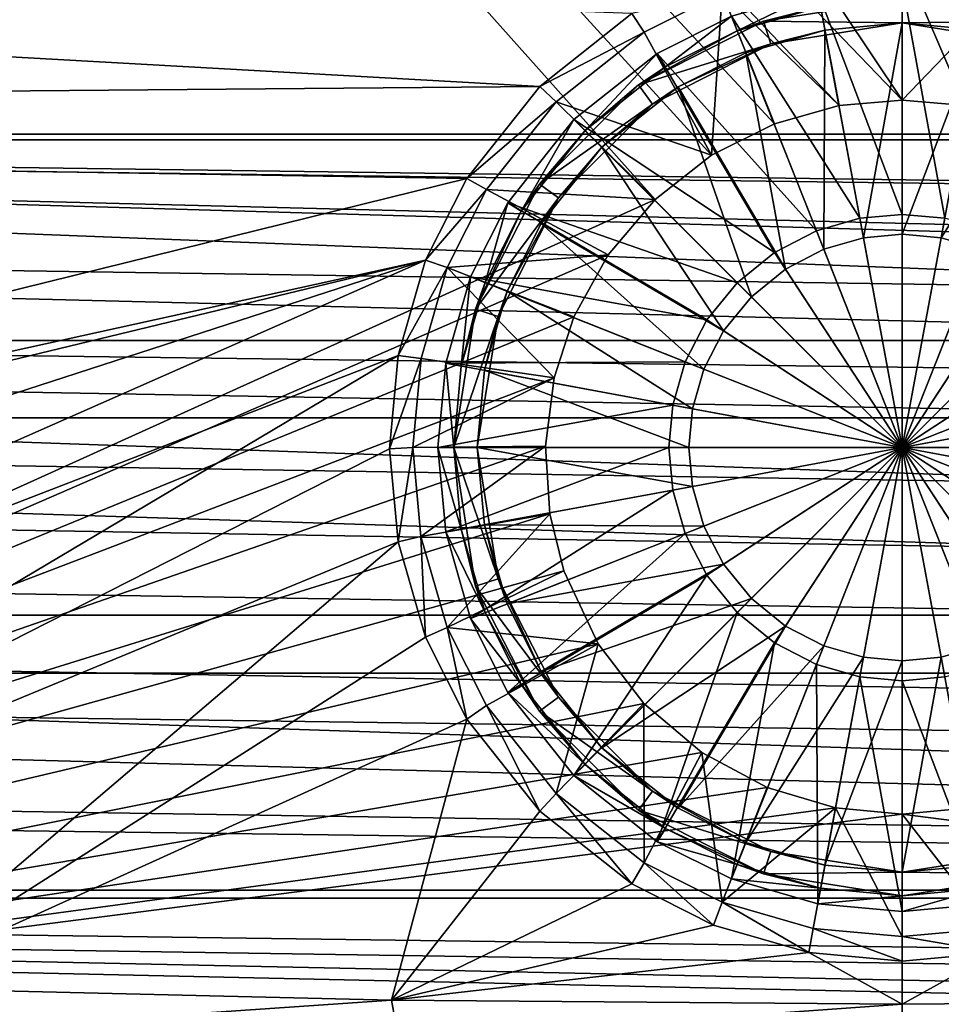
# Model space of a CAD drawing. Header units: metres. Extents: x -1204 to 0, y -809 to 0.
# Tile 47 of 118: x -714 to -597, y -741 to -616. Entities that reach past the tile are written whole.
import ezdxf

# ---------------------------------------------------------------- set-up
doc = ezdxf.new("R2010")
doc.units = ezdxf.units.M

msp = doc.modelspace()

# ---------------------------------------------------------------- linework, layer by layer
at = {"layer": 'Object 2'}
for points in [[(-887.021179, -753.244812, 90), (-1194.042358, -10, 90), (-633.427063, -638.481384, 90)], [(-1194.042358, -10, 90), (-626.241211, -632.856445, 90), (-633.427063, -638.481384, 90)], [(-10, -10, 90), (-602.021179, -625.846375, 90), (-1194.042358, -10, 90)], [(-602.021179, -625.846375, 90), (-610.037109, -626.560547, 90), (-1194.042358, -10, 90)], [(-1194.042358, -10, 90), (-610.037109, -626.560547, 90), (-618.258606, -628.853394, 90)], [(-618.258606, -628.853394, 90), (-626.241211, -632.856445, 90), (-1194.042358, -10, 90)], [(-594.006104, -626.560364, 90), (-602.021179, -625.846375, 90), (-10, -10, 90)], [(-1020.79425, -194.133835, 2170.673096), (-1020.79425, -630.900635, 2170.673096), (-183.248077, -194.133835, 2170.673096)], [(-1020.79425, -630.900635, 2170.673096), (-183.248077, -630.900635, 2170.673096), (-183.248077, -194.133835, 2170.673096)], [(-183.248077, -195.079742, 2167.817139), (-183.248077, -630.185547, 2167.817139), (-1020.79425, -195.079742, 2167.817139)], [(-183.248077, -630.185547, 2167.817139), (-1020.79425, -630.185547, 2167.817139), (-1020.79425, -195.079742, 2167.817139)], [(-636.394958, -614.846802, 109.290871), (-1129.792114, -597.088562, 109.600838), (-648.093933, -624.124634, 109.128922)], [(-1129.792114, -597.088562, 109.600838), (-1126.371338, -628.184875, 109.058052), (-648.093933, -624.124634, 109.128922)], [(-613.327454, -608.890686, 100.792519), (-602.021179, -625.846375, 90), (-602.021179, -607.854553, 100.8106)], [(-590.714844, -608.890686, 100.792519), (-602.021179, -607.854553, 100.8106), (-594.006104, -626.560364, 90)], [(-594.006104, -626.560364, 90), (-602.021179, -607.854553, 100.8106), (-602.021179, -625.846375, 90)], [(-624.904358, -612.216553, 100.734467), (-610.037109, -626.560547, 90), (-613.327454, -608.890686, 100.792519)], [(-610.037109, -626.560547, 90), (-602.021179, -625.846375, 90), (-613.327454, -608.890686, 100.792519)], [(-634.828125, -617.209473, 100.647316), (-624.904358, -612.216553, 100.734467), (-636.394958, -614.846802, 109.290871)], [(-626.241211, -632.856445, 90), (-624.904358, -612.216553, 100.734467), (-634.828125, -617.209473, 100.647316)], [(-626.241211, -632.856445, 90), (-618.258606, -628.853394, 90), (-624.904358, -612.216553, 100.734467)], [(-618.258606, -628.853394, 90), (-610.037109, -626.560547, 90), (-624.904358, -612.216553, 100.734467)], [(-612.757507, -612.025391, 111.452499), (-623.738403, -615.182617, 111.452499), (-607.416931, -640.883179, 115.948647)], [(-623.002258, -617.042175, 108.797249), (-623.738403, -615.182617, 108.389137), (-612.757507, -612.025391, 108.38913)], [(-612.393555, -613.991943, 108.797249), (-623.002258, -617.042175, 108.797249), (-612.757507, -612.025391, 108.38913)], [(-602.021362, -611.040344, 111.452499), (-612.757507, -612.025391, 111.452499), (-602.021362, -640.388123, 115.948647)], [(-612.757507, -612.025391, 111.452499), (-607.416931, -640.883179, 115.948647), (-602.021362, -640.388123, 115.948647)], [(-591.285217, -612.025391, 111.452499), (-602.021362, -611.040344, 111.452499), (-596.625732, -640.883179, 115.948647)], [(-602.021362, -611.040344, 111.452499), (-602.021362, -640.388123, 115.948647), (-596.625732, -640.883179, 115.948647)], [(-602.021362, -613.040283, 101.509148), (-619.635315, -615.830017, 101.509148), (-612.393555, -613.991943, 108.797249)], [(-602.021362, -613.040283, 101.509148), (-602.021362, -616.040283, 101.509148), (-619.635315, -615.830017, 101.509148)], [(-584.407349, -615.830017, 101.509148), (-602.021362, -613.040283, 101.509148), (-591.649109, -613.991943, 108.797249)], [(-602.021362, -613.040283, 101.509148), (-584.407349, -615.830017, 101.509148), (-602.021362, -616.040283, 101.509148)], [(-619.635315, -615.830017, 101.509148), (-623.002258, -617.042175, 108.797249), (-612.393555, -613.991943, 108.797249)], [(-634.828125, -617.209473, 100.647316), (-636.394958, -614.846802, 109.290871), (-648.093933, -624.124634, 109.128922)], [(-619.635315, -615.830017, 101.509148), (-635.525085, -623.92627, 101.509148), (-623.002258, -617.042175, 108.797249)], [(-619.635315, -615.830017, 101.509148), (-618.708252, -618.683228, 101.509148), (-635.525085, -623.92627, 101.509148)], [(-623.738403, -615.182617, 111.452499), (-633.149597, -619.920166, 111.452499), (-612.936157, -642.470093, 115.948647)], [(-632.095337, -621.619629, 108.797249), (-633.149597, -619.920166, 108.389137), (-623.738403, -615.182617, 108.389137)], [(-623.738403, -615.182617, 108.389137), (-633.149597, -619.920166, 108.389137), (-623.738403, -615.182617, 111.452499)], [(-623.738403, -615.182617, 111.452499), (-633.149597, -619.920166, 108.389137), (-633.149597, -619.920166, 111.452499)], [(-623.002258, -617.042175, 108.797249), (-632.095337, -621.619629, 108.797249), (-623.738403, -615.182617, 108.389137)], [(-623.738403, -615.182617, 111.452499), (-612.936157, -642.470093, 115.948647), (-607.416931, -640.883179, 115.948647)], [(-602.021362, -616.040283, 101.509148), (-618.708252, -618.683228, 101.509148), (-619.635315, -615.830017, 101.509148)], [(-584.407349, -615.830017, 101.509148), (-585.334412, -618.683228, 101.509148), (-602.021362, -616.040283, 101.509148)], [(-645.993408, -626.061951, 100.49279), (-634.828125, -617.209473, 100.647316), (-648.093933, -624.124634, 109.128922)], [(-645.993408, -626.061951, 100.49279), (-626.241211, -632.856445, 90), (-634.828125, -617.209473, 100.647316)], [(-635.525085, -623.92627, 101.509148), (-632.095337, -621.619629, 108.797249), (-623.002258, -617.042175, 108.797249)], [(-621.89801, -619.831543, 109.382034), (-611.847656, -616.941833, 109.382034), (-612.003601, -644.825562, 113.182106)], [(-611.847656, -616.941833, 109.382034), (-621.89801, -619.831543, 109.382034), (-618.708252, -618.683228, 101.509148)], [(-602.021362, -616.040283, 101.509148), (-611.847656, -616.941833, 109.382034), (-618.708252, -618.683228, 101.509148)], [(-611.847656, -616.941833, 109.382034), (-606.955933, -643.374268, 113.182106), (-612.003601, -644.825562, 113.182106)], [(-611.847656, -616.941833, 109.382034), (-602.021362, -616.040283, 109.382034), (-606.955933, -643.374268, 113.182106)], [(-602.021362, -616.040283, 101.509148), (-602.021362, -616.040283, 109.382034), (-611.847656, -616.941833, 109.382034)], [(-602.021362, -616.040283, 109.382034), (-602.021362, -642.921509, 113.182106), (-606.955933, -643.374268, 113.182106)], [(-602.021362, -616.040283, 109.382034), (-592.195007, -616.941833, 109.382034), (-602.021362, -642.921509, 113.182106)], [(-585.334412, -618.683228, 101.509148), (-592.195007, -616.941833, 109.382034), (-602.021362, -616.040283, 101.509148)], [(-592.195007, -616.941833, 109.382034), (-602.021362, -616.040283, 109.382034), (-602.021362, -616.040283, 101.509148)], [(-592.195007, -616.941833, 109.382034), (-597.086731, -643.374268, 113.182106), (-602.021362, -642.921509, 113.182106)], [(-592.195007, -616.941833, 109.382034), (-582.144653, -619.831543, 109.382034), (-597.086731, -643.374268, 113.182106)], [(-618.708252, -618.683228, 101.509148), (-633.761719, -626.353333, 101.509148), (-635.525085, -623.92627, 101.509148)], [(-618.708252, -618.683228, 101.509148), (-630.513855, -624.168945, 109.382034), (-633.761719, -626.353333, 101.509148)], [(-618.708252, -618.683228, 101.509148), (-621.89801, -619.831543, 109.382034), (-630.513855, -624.168945, 109.382034)], [(-633.149597, -619.920166, 111.452499), (-643.740601, -628.320984, 111.452499), (-618.247253, -645.221558, 115.948647)], [(-642.326416, -629.735168, 108.797249), (-643.740601, -628.320984, 108.389137), (-633.149597, -619.920166, 108.389137)], [(-633.149597, -619.920166, 108.389137), (-643.740601, -628.320984, 108.389137), (-633.149597, -619.920166, 111.452499)], [(-633.149597, -619.920166, 111.452499), (-643.740601, -628.320984, 108.389137), (-643.740601, -628.320984, 111.452499)], [(-632.095337, -621.619629, 108.797249), (-642.326416, -629.735168, 108.797249), (-633.149597, -619.920166, 108.389137)], [(-633.149597, -619.920166, 111.452499), (-618.247253, -645.221558, 115.948647), (-612.936157, -642.470093, 115.948647)], [(-630.513855, -624.168945, 109.382034), (-621.89801, -619.831543, 109.382034), (-616.861023, -647.34198, 113.182106)], [(-621.89801, -619.831543, 109.382034), (-612.003601, -644.825562, 113.182106), (-616.861023, -647.34198, 113.182106)], [(-582.144653, -619.831543, 109.382034), (-592.039063, -644.825562, 113.182106), (-597.086731, -643.374268, 113.182106)], [(-632.095337, -621.619629, 108.797249), (-635.525085, -623.92627, 101.509148), (-642.326416, -629.735168, 108.797249)], [(-648.093933, -624.124634, 109.128922), (-1126.371338, -628.184875, 109.058052), (-657.373169, -635.821777, 108.924751)], [(-645.993408, -626.061951, 100.49279), (-648.093933, -624.124634, 109.128922), (-657.373169, -635.821777, 108.924751)], [(-635.525085, -623.92627, 101.509148), (-648.135315, -636.536499, 101.509148), (-642.326416, -629.735168, 108.797249)], [(-635.525085, -623.92627, 101.509148), (-633.761719, -626.353333, 101.509148), (-648.135315, -636.536499, 101.509148)], [(-640.205139, -631.856506, 109.382034), (-630.513855, -624.168945, 109.382034), (-621.197205, -650.86438, 113.182106)], [(-630.513855, -624.168945, 109.382034), (-640.205139, -631.856506, 109.382034), (-633.761719, -626.353333, 101.509148)], [(-630.513855, -624.168945, 109.382034), (-616.861023, -647.34198, 113.182106), (-621.197205, -650.86438, 113.182106)], [(-654.853577, -637.227966, 100.29789), (-645.993408, -626.061951, 100.49279), (-657.373169, -635.821777, 108.924751)], [(-654.853577, -637.227966, 100.29789), (-633.427063, -638.481384, 90), (-645.993408, -626.061951, 100.49279)], [(-633.761719, -626.353333, 101.509148), (-645.708252, -638.299866, 101.509148), (-648.135315, -636.536499, 101.509148)], [(-633.427063, -638.481384, 90), (-626.241211, -632.856445, 90), (-645.993408, -626.061951, 100.49279)], [(-633.761719, -626.353333, 101.509148), (-640.205139, -631.856506, 109.382034), (-645.708252, -638.299866, 101.509148)], [(-1126.371338, -628.184875, 109.058052), (-1003.586304, -721.305359, 107.432625), (-657.373169, -635.821777, 108.924751)], [(-643.740601, -628.320984, 111.452499), (-652.141479, -638.911987, 111.452499), (-622.988586, -649.073059, 115.948647)], [(-650.441956, -639.966309, 108.797249), (-652.141479, -638.911987, 108.389137), (-643.740601, -628.320984, 108.389137)], [(-643.740601, -628.320984, 108.389137), (-652.141479, -638.911987, 108.389137), (-643.740601, -628.320984, 111.452499)], [(-643.740601, -628.320984, 111.452499), (-652.141479, -638.911987, 108.389137), (-652.141479, -638.911987, 111.452499)], [(-642.326416, -629.735168, 108.797249), (-650.441956, -639.966309, 108.797249), (-643.740601, -628.320984, 108.389137)], [(-643.740601, -628.320984, 111.452499), (-622.988586, -649.073059, 115.948647), (-618.247253, -645.221558, 115.948647)], [(-642.326416, -629.735168, 108.797249), (-648.135315, -636.536499, 101.509148), (-650.441956, -639.966309, 108.797249)], [(-1061.49292, -642.371338, 2161.595947), (-1020.79425, -630.185547, 2167.817139), (-122.592972, -656.436829, 2153.520508)], [(-1020.79425, -630.900635, 2170.673096), (-1060.665039, -642.414612, 2164.849854), (-111.60688, -666.264221, 2150.734375)], [(-122.592972, -656.436829, 2153.520508), (-1020.79425, -630.185547, 2167.817139), (-142.549454, -642.371338, 2161.595947)], [(-1020.79425, -630.185547, 2167.817139), (-183.248077, -630.185547, 2167.817139), (-142.549454, -642.371338, 2161.595947)], [(-111.60688, -666.264221, 2150.734375), (-126.551804, -653.60022, 2158.592529), (-1020.79425, -630.900635, 2170.673096)], [(-126.551804, -653.60022, 2158.592529), (-143.377243, -642.414612, 2164.849854), (-1020.79425, -630.900635, 2170.673096)], [(-1020.79425, -630.900635, 2170.673096), (-143.377243, -642.414612, 2164.849854), (-183.248077, -630.900635, 2170.673096)], [(-647.892639, -641.547729, 109.382034), (-640.205139, -631.856506, 109.382034), (-624.719604, -655.200623, 113.182106)], [(-640.205139, -631.856506, 109.382034), (-647.892639, -641.547729, 109.382034), (-645.708252, -638.299866, 101.509148)], [(-640.205139, -631.856506, 109.382034), (-621.197205, -650.86438, 113.182106), (-624.719604, -655.200623, 113.182106)], [(-657.373169, -635.821777, 108.924751), (-1003.586304, -721.305359, 107.432625), (-662.603333, -646.210693, 108.743408)], [(-654.853577, -637.227966, 100.29789), (-657.373169, -635.821777, 108.924751), (-662.603333, -646.210693, 108.743408)], [(-659.846985, -647.143677, 100.124809), (-654.853577, -637.227966, 100.29789), (-662.603333, -646.210693, 108.743408)], [(-659.846985, -647.143677, 100.124809), (-639.402283, -645.517517, 90), (-654.853577, -637.227966, 100.29789)], [(-648.135315, -636.536499, 101.509148), (-656.231567, -652.42627, 101.509148), (-650.441956, -639.966309, 108.797249)], [(-648.135315, -636.536499, 101.509148), (-645.708252, -638.299866, 101.509148), (-656.231567, -652.42627, 101.509148)], [(-639.402283, -645.517517, 90), (-633.427063, -638.481384, 90), (-654.853577, -637.227966, 100.29789)], [(-633.427063, -638.481384, 90), (-639.402283, -645.517517, 90), (-887.021179, -753.244812, 90)], [(-645.708252, -638.299866, 101.509148), (-653.378418, -653.353333, 101.509148), (-656.231567, -652.42627, 101.509148)], [(-645.708252, -638.299866, 101.509148), (-652.230103, -650.163574, 109.382034), (-653.378418, -653.353333, 101.509148)], [(-645.708252, -638.299866, 101.509148), (-647.892639, -641.547729, 109.382034), (-652.230103, -650.163574, 109.382034)], [(-652.141479, -638.911987, 111.452499), (-656.878967, -648.323181, 111.452507), (-626.840027, -653.814331, 115.948647)], [(-655.01947, -649.059326, 108.797256), (-656.878967, -648.323181, 108.389137), (-652.141479, -638.911987, 108.389137)], [(-652.141479, -638.911987, 108.389137), (-656.878967, -648.323181, 108.389137), (-652.141479, -638.911987, 111.452499)], [(-652.141479, -638.911987, 111.452499), (-656.878967, -648.323181, 108.389137), (-656.878967, -648.323181, 111.452507)], [(-650.441956, -639.966309, 108.797249), (-655.01947, -649.059326, 108.797256), (-652.141479, -638.911987, 108.389137)], [(-652.141479, -638.911987, 111.452499), (-626.840027, -653.814331, 115.948647), (-622.988586, -649.073059, 115.948647)], [(-650.441956, -639.966309, 108.797249), (-656.231567, -652.42627, 101.509148), (-655.01947, -649.059326, 108.797256)], [(-607.416931, -640.883179, 115.948647), (-612.936157, -642.470093, 115.948647), (-602.021362, -670.040283, 117.452507)], [(-602.021362, -640.388123, 115.948647), (-607.416931, -640.883179, 115.948647), (-602.021362, -670.040283, 117.452507)], [(-596.625732, -640.883179, 115.948647), (-602.021362, -640.388123, 115.948647), (-602.021362, -670.040283, 117.452507)], [(-591.106567, -642.470093, 115.948647), (-596.625732, -640.883179, 115.948647), (-602.021362, -670.040283, 117.452507)], [(-652.230103, -650.163574, 109.382034), (-647.892639, -641.547729, 109.382034), (-627.236084, -660.057983, 113.182106)], [(-647.892639, -641.547729, 109.382034), (-624.719604, -655.200623, 113.182106), (-627.236084, -660.057983, 113.182106)], [(-1081.449341, -656.436829, 2153.520508), (-1061.49292, -642.371338, 2161.595947), (-122.592972, -656.436829, 2153.520508)], [(-1060.665039, -642.414612, 2164.849854), (-1077.490479, -653.60022, 2158.592529), (-111.60688, -666.264221, 2150.734375)], [(-612.936157, -642.470093, 115.948647), (-618.247253, -645.221558, 115.948647), (-602.021362, -670.040283, 117.452507)], [(-612.003601, -644.825562, 113.182106), (-606.955933, -643.374268, 113.182106), (-602.021362, -670.040283, 114.452507)], [(-606.955933, -643.374268, 113.182106), (-602.021362, -642.921509, 113.182106), (-602.021362, -670.040283, 114.452507)], [(-585.79541, -645.221558, 115.948647), (-591.106567, -642.470093, 115.948647), (-602.021362, -670.040283, 117.452507)], [(-602.021362, -642.921509, 113.182106), (-597.086731, -643.374268, 113.182106), (-602.021362, -670.040283, 114.452507)], [(-597.086731, -643.374268, 113.182106), (-592.039063, -644.825562, 113.182106), (-602.021362, -670.040283, 114.452507)], [(-639.402283, -645.517517, 90), (-643.736633, -653.394958, 90), (-887.021179, -753.244812, 90)], [(-643.736633, -653.394958, 90), (-639.402283, -645.517517, 90), (-659.846985, -647.143677, 100.124809)], [(-618.247253, -645.221558, 115.948647), (-622.988586, -649.073059, 115.948647), (-602.021362, -670.040283, 117.452507)], [(-616.861023, -647.34198, 113.182106), (-612.003601, -644.825562, 113.182106), (-602.021362, -670.040283, 114.452507)], [(-592.039063, -644.825562, 113.182106), (-587.181702, -647.34198, 113.182106), (-602.021362, -670.040283, 114.452507)], [(-581.054138, -649.073059, 115.948647), (-585.79541, -645.221558, 115.948647), (-602.021362, -670.040283, 117.452507)], [(-1003.586304, -721.305359, 107.432625), (-981.811646, -723.376221, 107.396484), (-662.603333, -646.210693, 108.743408)], [(-662.603333, -646.210693, 108.743408), (-981.811646, -723.376221, 107.396484), (-917.16925, -728.819458, 107.301468)], [(-917.16925, -728.819458, 107.301468), (-858.766724, -732.849854, 107.231117), (-662.603333, -646.210693, 108.743408)], [(-858.766724, -732.849854, 107.231117), (-666.090088, -658.335693, 108.531769), (-662.603333, -646.210693, 108.743408)], [(-659.846985, -647.143677, 100.124809), (-662.603333, -646.210693, 108.743408), (-666.090088, -658.335693, 108.531769)], [(-663.176758, -658.717896, 99.922783), (-659.846985, -647.143677, 100.124809), (-666.090088, -658.335693, 108.531769)], [(-646.259521, -661.171448, 90), (-659.846985, -647.143677, 100.124809), (-663.176758, -658.717896, 99.922783)], [(-646.259521, -661.171448, 90), (-643.736633, -653.394958, 90), (-659.846985, -647.143677, 100.124809)], [(-656.878967, -648.323181, 111.452507), (-660.036255, -659.304138, 111.452507), (-629.591553, -659.125488, 115.948647)], [(-658.069702, -659.66803, 108.797256), (-660.036255, -659.304138, 108.389137), (-656.878967, -648.323181, 108.389137)], [(-656.878967, -648.323181, 108.389137), (-660.036255, -659.304138, 108.389137), (-656.878967, -648.323181, 111.452507)], [(-656.878967, -648.323181, 111.452507), (-660.036255, -659.304138, 108.389137), (-660.036255, -659.304138, 111.452507)], [(-655.01947, -649.059326, 108.797256), (-658.069702, -659.66803, 108.797256), (-656.878967, -648.323181, 108.389137)], [(-656.878967, -648.323181, 111.452507), (-629.591553, -659.125488, 115.948647), (-626.840027, -653.814331, 115.948647)], [(-621.197205, -650.86438, 113.182106), (-616.861023, -647.34198, 113.182106), (-602.021362, -670.040283, 114.452507)], [(-587.181702, -647.34198, 113.182106), (-582.845459, -650.86438, 113.182106), (-602.021362, -670.040283, 114.452507)], [(-656.231567, -652.42627, 101.509148), (-658.069702, -659.66803, 108.797256), (-655.01947, -649.059326, 108.797256)], [(-622.988586, -649.073059, 115.948647), (-626.840027, -653.814331, 115.948647), (-602.021362, -670.040283, 117.452507)], [(-577.202637, -653.814331, 115.948647), (-581.054138, -649.073059, 115.948647), (-602.021362, -670.040283, 117.452507)], [(-655.119751, -660.213928, 109.382042), (-652.230103, -650.163574, 109.382034), (-628.687378, -665.105652, 113.182106)], [(-652.230103, -650.163574, 109.382034), (-655.119751, -660.213928, 109.382042), (-653.378418, -653.353333, 101.509148)], [(-652.230103, -650.163574, 109.382034), (-627.236084, -660.057983, 113.182106), (-628.687378, -665.105652, 113.182106)], [(-624.719604, -655.200623, 113.182106), (-621.197205, -650.86438, 113.182106), (-602.021362, -670.040283, 114.452507)], [(-582.845459, -650.86438, 113.182106), (-579.323059, -655.200623, 113.182106), (-602.021362, -670.040283, 114.452507)], [(-887.021179, -753.244812, 90), (-643.736633, -653.394958, 90), (-646.259521, -661.171448, 90)], [(-656.231567, -652.42627, 101.509148), (-659.021362, -670.040283, 101.509148), (-658.069702, -659.66803, 108.797256)], [(-656.231567, -652.42627, 101.509148), (-653.378418, -653.353333, 101.509148), (-659.021362, -670.040283, 101.509148)], [(-653.378418, -653.353333, 101.509148), (-656.021362, -670.040283, 101.509148), (-659.021362, -670.040283, 101.509148)], [(-653.378418, -653.353333, 101.509148), (-655.119751, -660.213928, 109.382042), (-656.021362, -670.040283, 101.509148)], [(-111.60688, -666.264221, 2150.734375), (-1077.490479, -653.60022, 2158.592529), (-1092.435425, -666.264221, 2150.734375)], [(-626.840027, -653.814331, 115.948647), (-629.591553, -659.125488, 115.948647), (-602.021362, -670.040283, 117.452507)], [(-574.451172, -659.125488, 115.948647), (-577.202637, -653.814331, 115.948647), (-602.021362, -670.040283, 117.452507)], [(-627.236084, -660.057983, 113.182106), (-624.719604, -655.200623, 113.182106), (-602.021362, -670.040283, 114.452507)], [(-579.323059, -655.200623, 113.182106), (-576.806641, -660.057983, 113.182106), (-602.021362, -670.040283, 114.452507)], [(-1100.245483, -673.898865, 2142.01416), (-1081.449341, -656.436829, 2153.520508), (-88.328377, -691.359375, 2128.620605)], [(-88.328377, -691.359375, 2128.620605), (-1081.449341, -656.436829, 2153.520508), (-103.796791, -673.898865, 2142.01416)], [(-1081.449341, -656.436829, 2153.520508), (-122.592972, -656.436829, 2153.520508), (-103.796791, -673.898865, 2142.01416)], [(-858.766724, -732.849854, 107.231117), (-796.97699, -736.214661, 107.172386), (-666.090088, -658.335693, 108.531769)], [(-796.97699, -736.214661, 107.172386), (-667.177917, -670.190369, 108.324844), (-666.090088, -658.335693, 108.531769)], [(-663.176758, -658.717896, 99.922783), (-666.090088, -658.335693, 108.531769), (-667.177917, -670.190369, 108.324844)], [(-664.21637, -670.037109, 99.725204), (-663.176758, -658.717896, 99.922783), (-667.177917, -670.190369, 108.324844)], [(-664.21637, -670.037109, 99.725204), (-646.259521, -661.171448, 90), (-663.176758, -658.717896, 99.922783)], [(-660.036255, -659.304138, 111.452507), (-661.021301, -670.040283, 111.452507), (-631.178406, -664.644653, 115.948647)], [(-659.021362, -670.040283, 108.797256), (-661.021301, -670.040283, 108.389137), (-660.036255, -659.304138, 108.389137)], [(-660.036255, -659.304138, 108.389137), (-661.021301, -670.040283, 111.452507), (-660.036255, -659.304138, 111.452507)], [(-660.036255, -659.304138, 108.389137), (-661.021301, -670.040283, 108.389137), (-661.021301, -670.040283, 111.452507)], [(-660.036255, -659.304138, 111.452507), (-631.178406, -664.644653, 115.948647), (-629.591553, -659.125488, 115.948647)], [(-658.069702, -659.66803, 108.797256), (-659.021362, -670.040283, 108.797256), (-660.036255, -659.304138, 108.389137)], [(-659.021362, -670.040283, 101.509148), (-659.021362, -670.040283, 108.797256), (-658.069702, -659.66803, 108.797256)], [(-629.591553, -659.125488, 115.948647), (-631.178406, -664.644653, 115.948647), (-602.021362, -670.040283, 117.452507)], [(-572.864258, -664.644653, 115.948647), (-574.451172, -659.125488, 115.948647), (-602.021362, -670.040283, 117.452507)], [(-656.021362, -670.040283, 109.382042), (-655.119751, -660.213928, 109.382042), (-629.140137, -670.040283, 113.182106)], [(-655.119751, -660.213928, 109.382042), (-656.021362, -670.040283, 109.382042), (-656.021362, -670.040283, 101.509148)], [(-655.119751, -660.213928, 109.382042), (-628.687378, -665.105652, 113.182106), (-629.140137, -670.040283, 113.182106)], [(-628.687378, -665.105652, 113.182106), (-627.236084, -660.057983, 113.182106), (-602.021362, -670.040283, 114.452507)], [(-576.806641, -660.057983, 113.182106), (-575.355347, -665.105652, 113.182106), (-602.021362, -670.040283, 114.452507)], [(-646.259521, -661.171448, 90), (-647.369019, -669.858643, 90), (-887.021179, -753.244812, 90)], [(-647.369019, -669.858643, 90), (-646.259521, -661.171448, 90), (-664.21637, -670.037109, 99.725204)], [(-661.021301, -670.040283, 111.452507), (-631.673462, -670.040283, 115.948647), (-631.178406, -664.644653, 115.948647)], [(-631.178406, -664.644653, 115.948647), (-631.673462, -670.040283, 115.948647), (-602.021362, -670.040283, 117.452507)], [(-572.369202, -670.040283, 115.948647), (-572.864258, -664.644653, 115.948647), (-602.021362, -670.040283, 117.452507)], [(-629.140137, -670.040283, 113.182106), (-628.687378, -665.105652, 113.182106), (-602.021362, -670.040283, 114.452507)], [(-575.355347, -665.105652, 113.182106), (-574.902588, -670.040283, 113.182106), (-602.021362, -670.040283, 114.452507)], [(-1108.269775, -682.355713, 2139.433594), (-82.028076, -698.734863, 2126.19165), (-1092.435425, -666.264221, 2150.734375)], [(-82.028076, -698.734863, 2126.19165), (-95.772575, -682.355713, 2139.433594), (-1092.435425, -666.264221, 2150.734375)], [(-1092.435425, -666.264221, 2150.734375), (-95.772575, -682.355713, 2139.433594), (-111.60688, -666.264221, 2150.734375)], [(-647.369019, -669.858643, 90), (-646.810913, -678.474121, 90), (-887.021179, -753.244812, 90)], [(-663.178955, -681.350769, 99.527725), (-647.369019, -669.858643, 90), (-664.21637, -670.037109, 99.725204)], [(-646.810913, -678.474121, 90), (-647.369019, -669.858643, 90), (-663.178955, -681.350769, 99.527725)], [(-667.177917, -670.190369, 108.324844), (-796.97699, -736.214661, 107.172386), (-666.090088, -682.045044, 108.11792)], [(-664.21637, -670.037109, 99.725204), (-667.177917, -670.190369, 108.324844), (-666.090088, -682.045044, 108.11792)], [(-663.178955, -681.350769, 99.527725), (-664.21637, -670.037109, 99.725204), (-666.090088, -682.045044, 108.11792)], [(-661.021301, -670.040283, 111.452507), (-660.036255, -680.776428, 111.452507), (-631.673462, -670.040283, 115.948647)], [(-660.036255, -680.776428, 108.389137), (-661.021301, -670.040283, 108.389137), (-658.069702, -680.412476, 108.797256)], [(-661.021301, -670.040283, 108.389137), (-659.021362, -670.040283, 108.797256), (-658.069702, -680.412476, 108.797256)], [(-660.036255, -680.776428, 111.452507), (-661.021301, -670.040283, 108.389137), (-660.036255, -680.776428, 108.389137)], [(-660.036255, -680.776428, 111.452507), (-661.021301, -670.040283, 111.452507), (-661.021301, -670.040283, 108.389137)], [(-660.036255, -680.776428, 111.452507), (-631.178406, -675.435852, 115.948647), (-631.673462, -670.040283, 115.948647)], [(-656.231567, -687.654236, 101.509148), (-658.069702, -680.412476, 108.797256), (-659.021362, -670.040283, 101.509148)], [(-658.069702, -680.412476, 108.797256), (-659.021362, -670.040283, 108.797256), (-659.021362, -670.040283, 101.509148)], [(-659.021362, -670.040283, 101.509148), (-656.021362, -670.040283, 101.509148), (-653.378418, -686.727173, 101.509148)], [(-656.231567, -687.654236, 101.509148), (-659.021362, -670.040283, 101.509148), (-653.378418, -686.727173, 101.509148)], [(-655.119751, -679.866577, 109.382042), (-656.021362, -670.040283, 109.382042), (-628.687378, -674.974854, 113.182106)], [(-656.021362, -670.040283, 109.382042), (-629.140137, -670.040283, 113.182106), (-628.687378, -674.974854, 113.182106)], [(-653.378418, -686.727173, 101.509148), (-656.021362, -670.040283, 101.509148), (-655.119751, -679.866577, 109.382042)], [(-656.021362, -670.040283, 101.509148), (-656.021362, -670.040283, 109.382042), (-655.119751, -679.866577, 109.382042)], [(-631.673462, -670.040283, 115.948647), (-631.178406, -675.435852, 115.948647), (-602.021362, -670.040283, 117.452507)], [(-631.178406, -675.435852, 115.948647), (-629.591553, -680.955078, 115.948647), (-602.021362, -670.040283, 117.452507)], [(-629.591553, -680.955078, 115.948647), (-626.840027, -686.266174, 115.948647), (-602.021362, -670.040283, 117.452507)], [(-628.687378, -674.974854, 113.182106), (-629.140137, -670.040283, 113.182106), (-602.021362, -670.040283, 114.452507)], [(-627.236084, -680.022522, 113.182106), (-628.687378, -674.974854, 113.182106), (-602.021362, -670.040283, 114.452507)], [(-624.719604, -684.879944, 113.182106), (-627.236084, -680.022522, 113.182106), (-602.021362, -670.040283, 114.452507)], [(-626.840027, -686.266174, 115.948647), (-622.988586, -691.007507, 115.948647), (-602.021362, -670.040283, 117.452507)], [(-621.197205, -689.216125, 113.182106), (-624.719604, -684.879944, 113.182106), (-602.021362, -670.040283, 114.452507)], [(-622.988586, -691.007507, 115.948647), (-618.247253, -694.858948, 115.948647), (-602.021362, -670.040283, 117.452507)], [(-616.861023, -692.738525, 113.182106), (-621.197205, -689.216125, 113.182106), (-602.021362, -670.040283, 114.452507)], [(-618.247253, -694.858948, 115.948647), (-612.936157, -697.610474, 115.948647), (-602.021362, -670.040283, 117.452507)], [(-612.003601, -695.255005, 113.182106), (-616.861023, -692.738525, 113.182106), (-602.021362, -670.040283, 114.452507)], [(-612.936157, -697.610474, 115.948647), (-607.416931, -699.197388, 115.948647), (-602.021362, -670.040283, 117.452507)], [(-606.955933, -696.706299, 113.182106), (-612.003601, -695.255005, 113.182106), (-602.021362, -670.040283, 114.452507)], [(-607.416931, -699.197388, 115.948647), (-602.021362, -699.692383, 115.948647), (-602.021362, -670.040283, 117.452507)], [(-602.021362, -697.159058, 113.182106), (-606.955933, -696.706299, 113.182106), (-602.021362, -670.040283, 114.452507)], [(-602.021362, -699.692383, 115.948647), (-596.625732, -699.197388, 115.948647), (-602.021362, -670.040283, 117.452507)], [(-596.625732, -699.197388, 115.948647), (-591.106567, -697.610474, 115.948647), (-602.021362, -670.040283, 117.452507)], [(-591.106567, -697.610474, 115.948647), (-585.79541, -694.858948, 115.948647), (-602.021362, -670.040283, 117.452507)], [(-585.79541, -694.858948, 115.948647), (-581.054138, -691.007507, 115.948647), (-602.021362, -670.040283, 117.452507)], [(-581.054138, -691.007507, 115.948647), (-577.202637, -686.266174, 115.948647), (-602.021362, -670.040283, 117.452507)], [(-577.202637, -686.266174, 115.948647), (-574.451172, -680.955078, 115.948647), (-602.021362, -670.040283, 117.452507)], [(-574.451172, -680.955078, 115.948647), (-572.864258, -675.435852, 115.948647), (-602.021362, -670.040283, 117.452507)], [(-572.864258, -675.435852, 115.948647), (-572.369202, -670.040283, 115.948647), (-602.021362, -670.040283, 117.452507)], [(-574.902588, -670.040283, 113.182106), (-575.355347, -674.974854, 113.182106), (-602.021362, -670.040283, 114.452507)], [(-575.355347, -674.974854, 113.182106), (-576.806641, -680.022522, 113.182106), (-602.021362, -670.040283, 114.452507)], [(-576.806641, -680.022522, 113.182106), (-579.323059, -684.879944, 113.182106), (-602.021362, -670.040283, 114.452507)], [(-579.323059, -684.879944, 113.182106), (-582.845459, -689.216125, 113.182106), (-602.021362, -670.040283, 114.452507)], [(-582.845459, -689.216125, 113.182106), (-587.181702, -692.738525, 113.182106), (-602.021362, -670.040283, 114.452507)], [(-587.181702, -692.738525, 113.182106), (-592.039063, -695.255005, 113.182106), (-602.021362, -670.040283, 114.452507)], [(-592.039063, -695.255005, 113.182106), (-597.086731, -696.706299, 113.182106), (-602.021362, -670.040283, 114.452507)], [(-597.086731, -696.706299, 113.182106), (-602.021362, -697.159058, 113.182106), (-602.021362, -670.040283, 114.452507)], [(-1115.713989, -691.359375, 2128.620605), (-1100.245483, -673.898865, 2142.01416), (-88.328377, -691.359375, 2128.620605)], [(-660.036255, -680.776428, 111.452507), (-656.878967, -691.757385, 111.452507), (-631.178406, -675.435852, 115.948647)], [(-656.878967, -691.757385, 111.452507), (-629.591553, -680.955078, 115.948647), (-631.178406, -675.435852, 115.948647)], [(-655.119751, -679.866577, 109.382042), (-628.687378, -674.974854, 113.182106), (-627.236084, -680.022522, 113.182106)], [(-887.021179, -753.244812, 90), (-646.810913, -678.474121, 90), (-645.016479, -685.733765, 90)], [(-659.85144, -692.925598, 99.325684), (-646.810913, -678.474121, 90), (-663.178955, -681.350769, 99.527725)], [(-645.016479, -685.733765, 90), (-646.810913, -678.474121, 90), (-659.85144, -692.925598, 99.325684)], [(-652.230103, -689.916931, 109.382042), (-655.119751, -679.866577, 109.382042), (-627.236084, -680.022522, 113.182106)], [(-653.378418, -686.727173, 101.509148), (-655.119751, -679.866577, 109.382042), (-652.230103, -689.916931, 109.382042)], [(-660.036255, -680.776428, 108.389137), (-658.069702, -680.412476, 108.797256), (-655.01947, -691.021179, 108.797256)], [(-656.878967, -691.757385, 108.389137), (-660.036255, -680.776428, 108.389137), (-655.01947, -691.021179, 108.797256)], [(-656.878967, -691.757385, 111.452507), (-660.036255, -680.776428, 111.452507), (-656.878967, -691.757385, 108.389137)], [(-656.878967, -691.757385, 108.389137), (-660.036255, -680.776428, 111.452507), (-660.036255, -680.776428, 108.389137)], [(-655.01947, -691.021179, 108.797256), (-658.069702, -680.412476, 108.797256), (-656.231567, -687.654236, 101.509148)], [(-656.878967, -691.757385, 111.452507), (-652.141479, -701.168518, 111.452507), (-629.591553, -680.955078, 115.948647)], [(-652.230103, -689.916931, 109.382042), (-627.236084, -680.022522, 113.182106), (-624.719604, -684.879944, 113.182106)], [(-652.141479, -701.168518, 111.452507), (-626.840027, -686.266174, 115.948647), (-629.591553, -680.955078, 115.948647)], [(-1108.269775, -682.355713, 2139.433594), (-1122.014282, -698.734863, 2126.19165), (-82.028076, -698.734863, 2126.19165)], [(-796.97699, -736.214661, 107.172386), (-732.636963, -738.742004, 107.128273), (-666.090088, -682.045044, 108.11792)], [(-666.090088, -682.045044, 108.11792), (-732.636963, -738.742004, 107.128273), (-662.603333, -694.170044, 107.906281)], [(-663.178955, -681.350769, 99.527725), (-666.090088, -682.045044, 108.11792), (-662.603333, -694.170044, 107.906281)], [(-659.85144, -692.925598, 99.325684), (-663.178955, -681.350769, 99.527725), (-662.603333, -694.170044, 107.906281)], [(-647.892639, -698.532776, 109.382042), (-652.230103, -689.916931, 109.382042), (-624.719604, -684.879944, 113.182106)], [(-647.892639, -698.532776, 109.382042), (-624.719604, -684.879944, 113.182106), (-621.197205, -689.216125, 113.182106)], [(-645.016479, -685.733765, 90), (-640.676514, -695.008423, 90), (-887.021179, -753.244812, 90)], [(-640.676514, -695.008423, 90), (-645.016479, -685.733765, 90), (-659.85144, -692.925598, 99.325684)], [(-645.708252, -701.780701, 101.509148), (-656.231567, -687.654236, 101.509148), (-653.378418, -686.727173, 101.509148)], [(-645.708252, -701.780701, 101.509148), (-653.378418, -686.727173, 101.509148), (-647.892639, -698.532776, 109.382042)], [(-647.892639, -698.532776, 109.382042), (-653.378418, -686.727173, 101.509148), (-652.230103, -689.916931, 109.382042)], [(-652.141479, -701.168518, 111.452507), (-643.740601, -711.759521, 111.452507), (-626.840027, -686.266174, 115.948647)], [(-643.740601, -711.759521, 111.452507), (-622.988586, -691.007507, 115.948647), (-626.840027, -686.266174, 115.948647)], [(-648.135315, -703.544006, 101.509148), (-655.01947, -691.021179, 108.797256), (-656.231567, -687.654236, 101.509148)], [(-648.135315, -703.544006, 101.509148), (-656.231567, -687.654236, 101.509148), (-645.708252, -701.780701, 101.509148)], [(-640.205139, -708.22406, 109.382042), (-647.892639, -698.532776, 109.382042), (-621.197205, -689.216125, 113.182106)], [(-640.205139, -708.22406, 109.382042), (-621.197205, -689.216125, 113.182106), (-616.861023, -692.738525, 113.182106)], [(-656.878967, -691.757385, 108.389137), (-655.01947, -691.021179, 108.797256), (-650.441956, -700.114258, 108.797256)], [(-648.135315, -703.544006, 101.509148), (-650.441956, -700.114258, 108.797256), (-655.01947, -691.021179, 108.797256)], [(-643.740601, -711.759521, 111.452507), (-633.149597, -720.1604, 111.452507), (-622.988586, -691.007507, 115.948647)], [(-633.149597, -720.1604, 111.452507), (-618.247253, -694.858948, 115.948647), (-622.988586, -691.007507, 115.948647)], [(-1129.522461, -709.907349, 2111.897949), (-1115.713989, -691.359375, 2128.620605), (-64.488129, -726.323181, 2094.396484)], [(-64.488129, -726.323181, 2094.396484), (-1115.713989, -691.359375, 2128.620605), (-74.519852, -709.907349, 2111.897949)], [(-1115.713989, -691.359375, 2128.620605), (-88.328377, -691.359375, 2128.620605), (-74.519852, -709.907349, 2111.897949)], [(-652.141479, -701.168518, 108.389137), (-656.878967, -691.757385, 108.389137), (-650.441956, -700.114258, 108.797256)], [(-652.141479, -701.168518, 111.452507), (-656.878967, -691.757385, 111.452507), (-652.141479, -701.168518, 108.389137)], [(-652.141479, -701.168518, 108.389137), (-656.878967, -691.757385, 111.452507), (-656.878967, -691.757385, 108.389137)], [(-659.85144, -692.925598, 99.325684), (-662.603333, -694.170044, 107.906281), (-657.373169, -704.55896, 107.724937)], [(-640.676514, -695.008423, 90), (-659.85144, -692.925598, 99.325684), (-654.857849, -702.845642, 99.152527)], [(-654.857849, -702.845642, 99.152527), (-659.85144, -692.925598, 99.325684), (-657.373169, -704.55896, 107.724937)], [(-630.513855, -715.91156, 109.382042), (-640.205139, -708.22406, 109.382042), (-616.861023, -692.738525, 113.182106)], [(-630.513855, -715.91156, 109.382042), (-616.861023, -692.738525, 113.182106), (-612.003601, -695.255005, 113.182106)], [(-732.636963, -738.742004, 107.128273), (-657.373169, -704.55896, 107.724937), (-662.603333, -694.170044, 107.906281)], [(-633.149597, -720.1604, 111.452507), (-623.738403, -724.897888, 111.452507), (-618.247253, -694.858948, 115.948647)], [(-623.738403, -724.897888, 111.452507), (-612.936157, -697.610474, 115.948647), (-618.247253, -694.858948, 115.948647)], [(-640.676514, -695.008423, 90), (-634.861938, -702.564209, 90), (-887.021179, -753.244812, 90)], [(-646.001953, -714.010071, 98.957649), (-640.676514, -695.008423, 90), (-654.857849, -702.845642, 99.152527)], [(-634.861938, -702.564209, 90), (-640.676514, -695.008423, 90), (-646.001953, -714.010071, 98.957649)], [(-621.89801, -720.249023, 109.382042), (-630.513855, -715.91156, 109.382042), (-612.003601, -695.255005, 113.182106)], [(-621.89801, -720.249023, 109.382042), (-612.003601, -695.255005, 113.182106), (-606.955933, -696.706299, 113.182106)], [(-592.195007, -723.138672, 109.382042), (-597.086731, -696.706299, 113.182106), (-592.039063, -695.255005, 113.182106)], [(-611.847656, -723.138672, 109.382042), (-621.89801, -720.249023, 109.382042), (-606.955933, -696.706299, 113.182106)], [(-611.847656, -723.138672, 109.382042), (-606.955933, -696.706299, 113.182106), (-602.021362, -697.159058, 113.182106)], [(-602.021362, -724.040283, 109.382042), (-611.847656, -723.138672, 109.382042), (-602.021362, -697.159058, 113.182106)], [(-592.195007, -723.138672, 109.382042), (-602.021362, -724.040283, 109.382042), (-597.086731, -696.706299, 113.182106)], [(-602.021362, -724.040283, 109.382042), (-602.021362, -697.159058, 113.182106), (-597.086731, -696.706299, 113.182106)], [(-640.205139, -708.22406, 109.382042), (-645.708252, -701.780701, 101.509148), (-647.892639, -698.532776, 109.382042)], [(-623.738403, -724.897888, 111.452507), (-612.757507, -728.055176, 111.452507), (-612.936157, -697.610474, 115.948647)], [(-612.757507, -728.055176, 111.452507), (-607.416931, -699.197388, 115.948647), (-612.936157, -697.610474, 115.948647)], [(-1122.014282, -698.734863, 2126.19165), (-1132.556152, -713.266968, 2112.695557), (-62.76683, -727.359314, 2097.685059)], [(-1122.014282, -698.734863, 2126.19165), (-71.486122, -713.266968, 2112.695557), (-82.028076, -698.734863, 2126.19165)], [(-71.486122, -713.266968, 2112.695557), (-1122.014282, -698.734863, 2126.19165), (-62.76683, -727.359314, 2097.685059)], [(-612.757507, -728.055176, 111.452507), (-602.021362, -729.040222, 111.452507), (-607.416931, -699.197388, 115.948647)], [(-602.021362, -729.040222, 111.452507), (-602.021362, -699.692383, 115.948647), (-607.416931, -699.197388, 115.948647)], [(-591.285217, -728.055176, 111.452507), (-596.625732, -699.197388, 115.948647), (-602.021362, -699.692383, 115.948647)], [(-602.021362, -729.040222, 111.452507), (-591.285217, -728.055176, 111.452507), (-602.021362, -699.692383, 115.948647)], [(-652.141479, -701.168518, 108.389137), (-650.441956, -700.114258, 108.797256), (-642.326416, -710.345337, 108.797256)], [(-642.326416, -710.345337, 108.797256), (-650.441956, -700.114258, 108.797256), (-648.135315, -703.544006, 101.509148)], [(-643.740601, -711.759521, 108.389137), (-652.141479, -701.168518, 108.389137), (-642.326416, -710.345337, 108.797256)], [(-643.740601, -711.759521, 111.452507), (-652.141479, -701.168518, 111.452507), (-643.740601, -711.759521, 108.389137)], [(-643.740601, -711.759521, 108.389137), (-652.141479, -701.168518, 111.452507), (-652.141479, -701.168518, 108.389137)], [(-633.761719, -713.727173, 101.509148), (-648.135315, -703.544006, 101.509148), (-645.708252, -701.780701, 101.509148)], [(-633.761719, -713.727173, 101.509148), (-645.708252, -701.780701, 101.509148), (-640.205139, -708.22406, 109.382042)], [(-887.021179, -753.244812, 90), (-634.861938, -702.564209, 90), (-627.480896, -708.817749, 90)], [(-654.857849, -702.845642, 99.152527), (-657.373169, -704.55896, 107.724937), (-648.093933, -716.256104, 107.52076)], [(-646.001953, -714.010071, 98.957649), (-654.857849, -702.845642, 99.152527), (-648.093933, -716.256104, 107.52076)], [(-635.525085, -716.154236, 101.509148), (-642.326416, -710.345337, 108.797256), (-648.135315, -703.544006, 101.509148)], [(-635.525085, -716.154236, 101.509148), (-648.135315, -703.544006, 101.509148), (-633.761719, -713.727173, 101.509148)], [(-634.835022, -722.86676, 98.803055), (-634.861938, -702.564209, 90), (-646.001953, -714.010071, 98.957649)], [(-627.480896, -708.817749, 90), (-634.861938, -702.564209, 90), (-634.835022, -722.86676, 98.803055)], [(-732.636963, -738.742004, 107.128273), (-666.943481, -740.293823, 107.101181), (-657.373169, -704.55896, 107.724937)], [(-666.943481, -740.293823, 107.101181), (-648.093933, -716.256104, 107.52076), (-657.373169, -704.55896, 107.724937)], [(-630.513855, -715.91156, 109.382042), (-633.761719, -713.727173, 101.509148), (-640.205139, -708.22406, 109.382042)], [(-1139.554199, -726.323181, 2094.396484), (-1129.522461, -709.907349, 2111.897949), (-64.488129, -726.323181, 2094.396484)], [(-627.480896, -708.817749, 90), (-619.200684, -713.258972, 90), (-887.021179, -753.244812, 90)], [(-624.915588, -727.859497, 98.715912), (-627.480896, -708.817749, 90), (-634.835022, -722.86676, 98.803055)], [(-624.915588, -727.859497, 98.715912), (-619.200684, -713.258972, 90), (-627.480896, -708.817749, 90)], [(-643.740601, -711.759521, 108.389137), (-642.326416, -710.345337, 108.797256), (-632.095337, -718.460876, 108.797256)], [(-632.095337, -718.460876, 108.797256), (-642.326416, -710.345337, 108.797256), (-635.525085, -716.154236, 101.509148)], [(-633.149597, -720.1604, 108.389137), (-643.740601, -711.759521, 108.389137), (-632.095337, -718.460876, 108.797256)], [(-633.149597, -720.1604, 111.452507), (-643.740601, -711.759521, 111.452507), (-633.149597, -720.1604, 108.389137)], [(-633.149597, -720.1604, 108.389137), (-643.740601, -711.759521, 111.452507), (-643.740601, -711.759521, 108.389137)], [(-62.76683, -727.359314, 2097.685059), (-1132.556152, -713.266968, 2112.695557), (-1141.275513, -727.359314, 2097.685059)], [(-619.200684, -713.258972, 90), (-610.519531, -715.836121, 90), (-887.021179, -753.244812, 90)], [(-610.519531, -715.836121, 90), (-619.200684, -713.258972, 90), (-624.915588, -727.859497, 98.715912)], [(-646.001953, -714.010071, 98.957649), (-648.093933, -716.256104, 107.52076), (-636.394958, -725.533936, 107.358818)], [(-634.835022, -722.86676, 98.803055), (-646.001953, -714.010071, 98.957649), (-636.394958, -725.533936, 107.358818)], [(-618.708252, -721.397339, 101.509148), (-635.525085, -716.154236, 101.509148), (-633.761719, -713.727173, 101.509148)], [(-618.708252, -721.397339, 101.509148), (-633.761719, -713.727173, 101.509148), (-621.89801, -720.249023, 109.382042)], [(-633.761719, -713.727173, 101.509148), (-630.513855, -715.91156, 109.382042), (-621.89801, -720.249023, 109.382042)], [(-610.519531, -715.836121, 90), (-602.021179, -716.639648, 90), (-887.021179, -753.244812, 90)], [(-619.635315, -724.250488, 101.509148), (-632.095337, -718.460876, 108.797256), (-635.525085, -716.154236, 101.509148)], [(-619.635315, -724.250488, 101.509148), (-635.525085, -716.154236, 101.509148), (-618.708252, -721.397339, 101.509148)], [(-613.339355, -731.187622, 98.657814), (-610.519531, -715.836121, 90), (-624.915588, -727.859497, 98.715912)], [(-610.519531, -715.836121, 90), (-613.339355, -731.187622, 98.657814), (-602.021179, -732.225952, 98.639694)], [(-602.021179, -716.639648, 90), (-610.519531, -715.836121, 90), (-602.021179, -732.225952, 98.639694)], [(-590.703003, -731.187622, 98.657814), (-593.503052, -715.832275, 90), (-602.021179, -716.639648, 90)], [(-602.021179, -716.639648, 90), (-593.503052, -715.832275, 90), (-317.021149, -753.244812, 90)], [(-887.021179, -753.244812, 90), (-602.021179, -716.639648, 90), (-317.021149, -753.244812, 90)], [(-636.394958, -725.533936, 107.358818), (-648.093933, -716.256104, 107.52076), (-666.943481, -740.293823, 107.101181)], [(-602.021179, -732.225952, 98.639694), (-590.703003, -731.187622, 98.657814), (-602.021179, -716.639648, 90)], [(-633.149597, -720.1604, 108.389137), (-632.095337, -718.460876, 108.797256), (-623.002258, -723.038391, 108.797256)], [(-619.635315, -724.250488, 101.509148), (-623.002258, -723.038391, 108.797256), (-632.095337, -718.460876, 108.797256)], [(-623.738403, -724.897888, 108.389137), (-633.149597, -720.1604, 108.389137), (-623.002258, -723.038391, 108.797256)], [(-623.738403, -724.897888, 111.452507), (-633.149597, -720.1604, 111.452507), (-623.738403, -724.897888, 108.389137)], [(-623.738403, -724.897888, 108.389137), (-633.149597, -720.1604, 111.452507), (-633.149597, -720.1604, 108.389137)], [(-618.708252, -721.397339, 101.509148), (-621.89801, -720.249023, 109.382042), (-611.847656, -723.138672, 109.382042)], [(-602.021362, -724.040283, 101.509148), (-619.635315, -724.250488, 101.509148), (-618.708252, -721.397339, 101.509148)], [(-602.021362, -724.040283, 101.509148), (-618.708252, -721.397339, 101.509148), (-611.847656, -723.138672, 109.382042)], [(-585.334412, -721.397339, 101.509148), (-602.021362, -724.040283, 101.509148), (-592.195007, -723.138672, 109.382042)], [(-585.334412, -721.397339, 101.509148), (-584.407349, -724.250488, 101.509148), (-602.021362, -724.040283, 101.509148)], [(-634.835022, -722.86676, 98.803055), (-636.394958, -725.533936, 107.358818), (-626.004456, -730.763306, 107.26754)], [(-624.915588, -727.859497, 98.715912), (-634.835022, -722.86676, 98.803055), (-626.004456, -730.763306, 107.26754)], [(-623.738403, -724.897888, 108.389137), (-623.002258, -723.038391, 108.797256), (-612.393555, -726.088623, 108.797256)], [(-612.393555, -726.088623, 108.797256), (-623.002258, -723.038391, 108.797256), (-619.635315, -724.250488, 101.509148)], [(-602.021362, -724.040283, 101.509148), (-611.847656, -723.138672, 109.382042), (-602.021362, -724.040283, 109.382042)], [(-592.195007, -723.138672, 109.382042), (-602.021362, -724.040283, 101.509148), (-602.021362, -724.040283, 109.382042)], [(-612.757507, -728.055176, 108.389137), (-623.738403, -724.897888, 108.389137), (-612.393555, -726.088623, 108.797256)], [(-612.757507, -728.055176, 111.452507), (-623.738403, -724.897888, 108.389137), (-612.757507, -728.055176, 108.389137)], [(-612.757507, -728.055176, 111.452507), (-623.738403, -724.897888, 111.452507), (-623.738403, -724.897888, 108.389137)], [(-602.021362, -724.040283, 101.509148), (-602.021362, -727.040283, 101.509148), (-619.635315, -724.250488, 101.509148)], [(-602.021362, -727.040283, 101.509148), (-612.393555, -726.088623, 108.797256), (-619.635315, -724.250488, 101.509148)], [(-584.407349, -724.250488, 101.509148), (-602.021362, -727.040283, 101.509148), (-602.021362, -724.040283, 101.509148)], [(-584.407349, -724.250488, 101.509148), (-591.649109, -726.088623, 108.797256), (-602.021362, -727.040283, 101.509148)], [(-666.943481, -740.293823, 107.101181), (-626.004456, -730.763306, 107.26754), (-636.394958, -725.533936, 107.358818)], [(-612.757507, -728.055176, 108.389137), (-612.393555, -726.088623, 108.797256), (-602.021362, -727.040283, 108.797256)], [(-602.021362, -727.040283, 101.509148), (-602.021362, -727.040283, 108.797256), (-612.393555, -726.088623, 108.797256)], [(-591.285217, -728.055176, 108.389137), (-602.021362, -729.040222, 108.389137), (-591.649109, -726.088623, 108.797256)], [(-602.021362, -729.040222, 108.389137), (-602.021362, -727.040283, 108.797256), (-591.649109, -726.088623, 108.797256)], [(-591.649109, -726.088623, 108.797256), (-602.021362, -727.040283, 108.797256), (-602.021362, -727.040283, 101.509148)], [(-1149.262329, -743.982178, 2076.827881), (-51.719181, -751.484314, 2065.953125), (-1141.275513, -727.359314, 2097.685059)], [(-1146.364624, -740.870972, 2076.088623), (-1139.554199, -726.323181, 2094.396484), (-54.190041, -749.425964, 2063.697266)], [(-51.719181, -751.484314, 2065.953125), (-54.779949, -743.982178, 2076.827881), (-1141.275513, -727.359314, 2097.685059)], [(-1141.275513, -727.359314, 2097.685059), (-54.779949, -743.982178, 2076.827881), (-62.76683, -727.359314, 2097.685059)], [(-54.190041, -749.425964, 2063.697266), (-1139.554199, -726.323181, 2094.396484), (-57.677727, -740.870972, 2076.088623)], [(-1139.554199, -726.323181, 2094.396484), (-64.488129, -726.323181, 2094.396484), (-57.677727, -740.870972, 2076.088623)], [(-602.021362, -729.040222, 108.389137), (-612.757507, -728.055176, 108.389137), (-602.021362, -727.040283, 108.797256)], [(-624.915588, -727.859497, 98.715912), (-626.004456, -730.763306, 107.26754), (-613.877686, -734.249512, 107.206688)], [(-613.339355, -731.187622, 98.657814), (-624.915588, -727.859497, 98.715912), (-613.877686, -734.249512, 107.206688)], [(-602.021362, -729.040222, 111.452507), (-612.757507, -728.055176, 111.452507), (-602.021362, -729.040222, 108.389137)], [(-602.021362, -729.040222, 108.389137), (-612.757507, -728.055176, 111.452507), (-612.757507, -728.055176, 108.389137)], [(-591.285217, -728.055176, 111.452507), (-602.021362, -729.040222, 111.452507), (-591.285217, -728.055176, 108.389137)], [(-591.285217, -728.055176, 108.389137), (-602.021362, -729.040222, 111.452507), (-602.021362, -729.040222, 108.389137)], [(-613.877686, -734.249512, 107.206688), (-626.004456, -730.763306, 107.26754), (-666.943481, -740.293823, 107.101181)], [(-613.339355, -731.187622, 98.657814), (-613.877686, -734.249512, 107.206688), (-602.021179, -735.337219, 107.187698)], [(-602.021179, -732.225952, 98.639694), (-613.339355, -731.187622, 98.657814), (-602.021179, -735.337219, 107.187698)], [(-590.164673, -734.249512, 107.206688), (-590.703003, -731.187622, 98.657814), (-602.021179, -732.225952, 98.639694)], [(-602.021179, -735.337219, 107.187698), (-590.164673, -734.249512, 107.206688), (-602.021179, -732.225952, 98.639694)], [(-602.021362, -740.803467, 107.092285), (-613.877686, -734.249512, 107.206688), (-666.943481, -740.293823, 107.101181)], [(-602.021179, -735.337219, 107.187698), (-613.877686, -734.249512, 107.206688), (-602.021362, -740.803467, 107.092285)], [(-590.164673, -734.249512, 107.206688), (-602.021179, -735.337219, 107.187698), (-602.021362, -740.803467, 107.092285)], [(-602.021362, -740.803467, 107.092285), (-537.307617, -740.297241, 107.101128), (-590.164673, -734.249512, 107.206688)], [(-666.943481, -740.293823, 107.101181), (-732.636963, -738.742004, 107.128273), (-729.982056, -744.64679, 134.509003)], [(-666.004456, -745.395935, 134.416946), (-666.943481, -740.293823, 107.101181), (-729.982056, -744.64679, 134.509003)], [(-602.021362, -740.803467, 107.092285), (-666.943481, -740.293823, 107.101181), (-666.004456, -745.395935, 134.416946)], [(-602.02124, -745.652039, 134.38591), (-602.021362, -740.803467, 107.092285), (-666.004456, -745.395935, 134.416946)], [(-537.307617, -740.297241, 107.101128), (-602.021362, -740.803467, 107.092285), (-602.02124, -745.652039, 134.38591)], [(-538.038025, -745.396606, 134.416931), (-537.307617, -740.297241, 107.101128), (-602.02124, -745.652039, 134.38591)]]:
    msp.add_3dface(points, dxfattribs=at)

doc.saveas('drawing.dxf')
